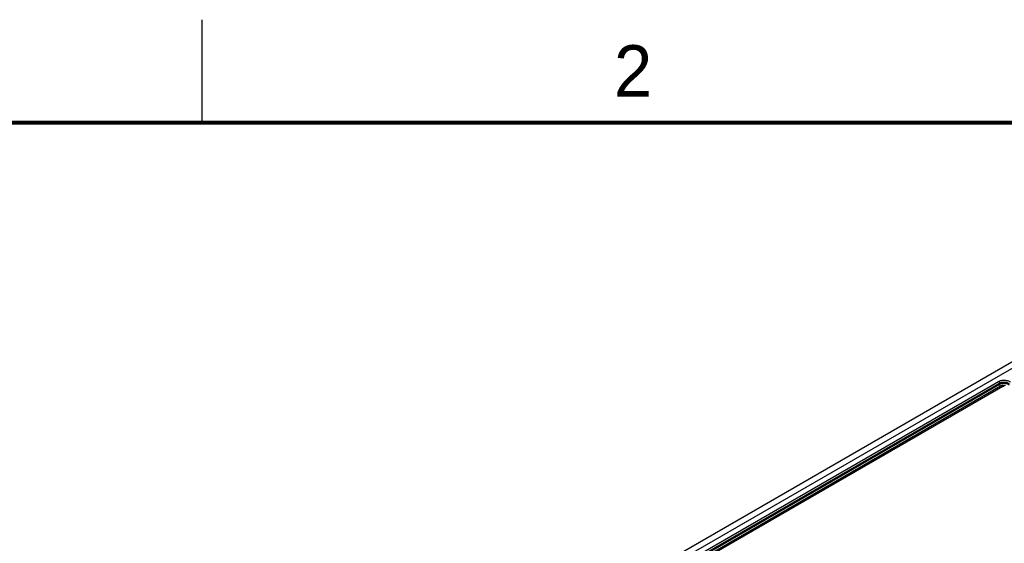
# Model space of a CAD drawing. Header units: inches. Extents: x 0 to 34, y 0 to 22.
# Tile 46 of 62: x 24.6 to 29.4, y 19.5 to 22. Entities that reach past the tile are written whole.
import ezdxf

# ---------------------------------------------------------------- set-up
doc = ezdxf.new("R2010")
doc.units = ezdxf.units.IN
doc.header["$LTSCALE"] = 1.87
doc.header["$MEASUREMENT"] = 0
doc.layers.get('0').update_dxf_attribs({"linetype": 'CONTINUOUS'})
doc.styles.add('TEXTSTYLE_2', font='txt')

msp = doc.modelspace()

# ---------------------------------------------------------------- linework, layer by layer
at = {"color": 2, "linetype": 'CONTINUOUS'}
msp.add_line((25.5, 22), (25.5, 21.5), dxfattribs=at)
at = {"color": 7, "linetype": 'CONTINUOUS'}
for p, q in [((25.4022, 18.0106), (30.2524, 20.8111)), ((25.4497, 18.0059), (30.2999, 20.8063)), ((26.4256, 18.5423), (29.3708, 20.2429)), ((26.4305, 18.534), (29.3757, 20.2345)), ((29.3757, 20.2345), (29.3757, 20.229)), ((26.4308, 18.5287), (29.3757, 20.229)), ((26.4358, 18.5203), (29.3807, 20.2207)), ((29.3909, 20.2182), (26.4542, 18.5226))]:
    msp.add_line(p, q, dxfattribs=at)
at = {"color": 7, "linetype": 'CONTINUOUS', "const_width": 0.02}
msp.add_lwpolyline([(33.5, 21.5), (0.5, 21.5)], dxfattribs=at)
at = {"color": 7, "linetype": 'CONTINUOUS'}
for points, knots in [([(29.3708, 20.2429), (29.3728, 20.244), (29.3772, 20.246), (29.3844, 20.2481), (29.3921, 20.2491), (29.4001, 20.2492), (29.4079, 20.2484), (29.4152, 20.2466), (29.4217, 20.2439), (29.4255, 20.2415), (29.4272, 20.2401)], [0, 0, 0, 0, 0.11657, 0.243012, 0.376042, 0.511657, 0.645603, 0.773789, 0.892716, 1, 1, 1, 1]), ([(29.3708, 20.2429), (29.3715, 20.2425), (29.3728, 20.2414), (29.3743, 20.2394), (29.3754, 20.237), (29.3757, 20.2353), (29.3757, 20.2345)], [0, 0, 0, 0, 0.236016, 0.497844, 0.760849, 1, 1, 1, 1]), ([(29.3757, 20.2345), (29.3774, 20.2355), (29.3809, 20.2371), (29.3867, 20.2388), (29.393, 20.2397), (29.3995, 20.2398), (29.4058, 20.2391), (29.4118, 20.2376), (29.417, 20.2354), (29.4201, 20.2334), (29.4214, 20.2323)], [0, 0, 0, 0, 0.116779, 0.243214, 0.3761, 0.511512, 0.645271, 0.773363, 0.892373, 1, 1, 1, 1]), ([(29.3757, 20.229), (29.3773, 20.2299), (29.3809, 20.2315), (29.3867, 20.2331), (29.393, 20.234), (29.3995, 20.2341), (29.4058, 20.2334), (29.4117, 20.2319), (29.417, 20.2298), (29.4201, 20.2278), (29.4214, 20.2268)], [0, 0, 0, 0, 0.116352, 0.242803, 0.375977, 0.511797, 0.645931, 0.774212, 0.893064, 1, 1, 1, 1]), ([(29.3807, 20.2207), (29.38, 20.221), (29.3787, 20.2221), (29.3771, 20.2242), (29.3761, 20.2265), (29.3757, 20.2282), (29.3757, 20.229)], [0, 0, 0, 0, 0.236016, 0.497844, 0.760848, 1, 1, 1, 1]), ([(29.3807, 20.2207), (29.3821, 20.2215), (29.3853, 20.2229), (29.3887, 20.2237), (29.3905, 20.224)], [0, 0, 0, 0, 0.477878, 1, 1, 1, 1]), ([(29.3905, 20.224), (29.3927, 20.2244), (29.3971, 20.2247), (29.4015, 20.2243), (29.4037, 20.224)], [0, 0, 0, 0, 0.500386, 1, 1, 1, 1]), ([(29.3985, 20.2178), (29.3983, 20.218), (29.3978, 20.2183), (29.3966, 20.2188), (29.3948, 20.2191), (29.3931, 20.219), (29.3918, 20.2186), (29.3912, 20.2184), (29.3909, 20.2182)], [0, 0, 0, 0, 0.106871, 0.226273, 0.488313, 0.756961, 0.883913, 1, 1, 1, 1])]:
    msp.add_open_spline(points, degree=3, knots=knots, dxfattribs=at)

# ---------------------------------------------------------------- texts
at = {"color": 2, "linetype": 'CONTINUOUS', "insert": (27.5025, 21.8762), "char_height": 0.25, "width": 0.25, "attachment_point": 1, "line_spacing_factor": 0.9, "style": 'TEXTSTYLE_2'}
msp.add_mtext('2', dxfattribs=at)

doc.saveas('drawing.dxf')
